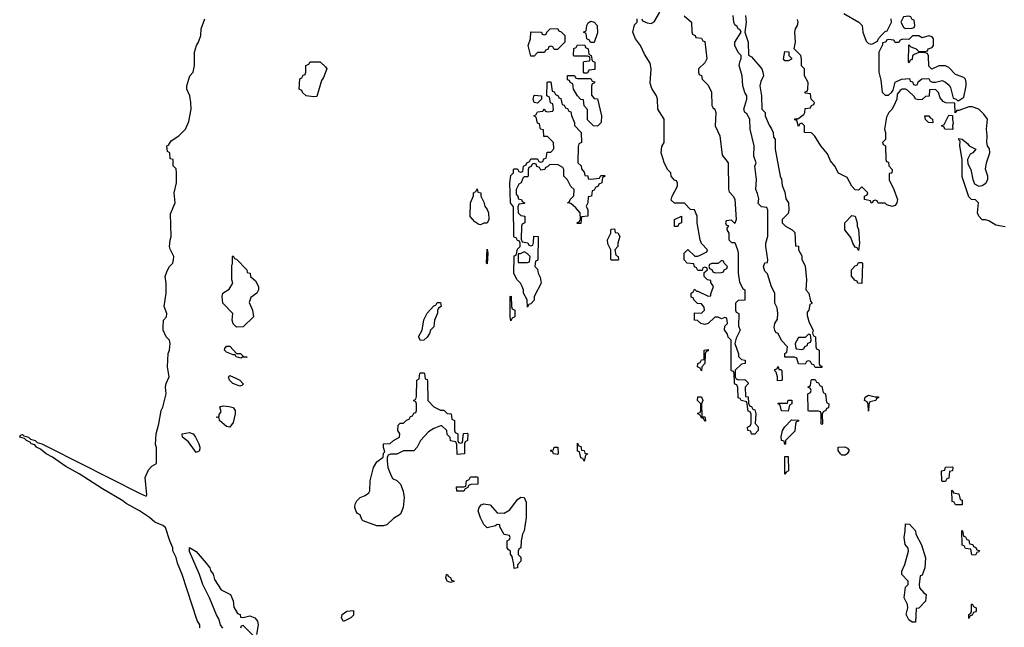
# Model space of a CAD drawing. Header units: inches. Extents: x 2886961 to 3052306, y 543424 to 918523.
# Tile 108 of 117: x 2962414 to 2968302, y 854374 to 858004. Entities that reach past the tile are written whole.
import ezdxf

# ---------------------------------------------------------------- set-up
doc = ezdxf.new("R2010")
doc.units = ezdxf.units.IN
doc.header["$MEASUREMENT"] = 0
doc.layers.add('C9865', color=7, linetype='Continuous')

msp = doc.modelspace()

# ---------------------------------------------------------------- linework, layer by layer
at = {"layer": 'C9865', "color": 6}
for points in [[(2963491, 854371), (2963490.8, 854390), (2963475.3, 854415.3), (2963384.7, 854690), (2963358, 854758), (2963350, 854792), (2963330.7, 854830.7), (2963330.6, 854850), (2963310.8, 854890), (2963286, 854970), (2963270, 854982.8), (2963222.4, 855002.4), (2963190.3, 855030.3), (2963130.3, 855070.3), (2963050, 855114), (2963030.4, 855130.4), (2962910, 855200.7), (2962770.6, 855290.6), (2962690, 855336), (2962610.9, 855390.9), (2962572, 855410), (2962538.8, 855438.8), (2962514, 855450), (2962503.6, 855463.6), (2962482, 855470), (2962478, 855478), (2962454, 855490), (2962442, 855502), (2962414, 855510), (2962418, 855522), (2962430, 855526), (2962438, 855518), (2962466, 855510), (2962478, 855498), (2962506, 855490), (2962518, 855478), (2962546, 855470), (2962590, 855448.7), (2963133.6, 855173.6), (2963170, 855158), (2963174.8, 855165.2), (2963164.9, 855270), (2963183.9, 855316.1), (2963203.4, 855336.6), (2963232.7, 855352.7), (2963231.1, 855448.9), (2963226, 855466), (2963230.9, 855530.9), (2963246.8, 855590), (2963260.7, 855670), (2963270.6, 855690), (2963290.7, 855769.3), (2963286.8, 855810), (2963290.6, 855830), (2963307.3, 855870), (2963297.3, 855930), (2963302, 856010), (2963310.7, 856030.7), (2963314, 856070), (2963310.5, 856090), (2963290.8, 856110), (2963272, 856150), (2963272, 856170), (2963274, 856210), (2963292, 856230), (2963294, 856250), (2963277.3, 856290), (2963290.5, 856370.5), (2963290.7, 856430), (2963284.7, 856470), (2963295.3, 856504.7), (2963310.7, 856529.3), (2963330.5, 856549.5), (2963334, 856570), (2963334.8, 856590), (2963312.8, 856632.8), (2963310.4, 856650), (2963313, 856687), (2963320.7, 856710), (2963315.9, 856844.1), (2963344, 856910), (2963337.3, 856970), (2963350.7, 857030.7), (2963352, 857090), (2963350, 857114), (2963332, 857132), (2963332, 857170), (2963314, 857174), (2963311.3, 857210), (2963298, 857218), (2963294, 857250), (2963304.7, 857255.3), (2963319.8, 857280.2), (2963364.7, 857310), (2963404.7, 857350), (2963424.5, 857395.5), (2963439.1, 857470), (2963437.3, 857510), (2963430.6, 857550), (2963414, 857590), (2963414, 857610), (2963430.6, 857669.4), (2963450.8, 857690), (2963458.8, 857730), (2963458.8, 857810), (2963470.6, 857850), (2963484, 857870), (2963497.3, 857910), (2963499.1, 857950), (2963522, 858010)], [(2966387.9, 858027.9), (2966431.3, 857990), (2966432.7, 857932.7), (2966438, 857918), (2966454, 857910), (2966458, 857898), (2966490, 857894), (2966498, 857878), (2966510, 857874), (2966522, 857770), (2966510, 857746), (2966474, 857710), (2966474, 857690), (2966478, 857678), (2966491.3, 857671.3), (2966494, 857650), (2966530, 857614), (2966550, 857571.3), (2966552.4, 857492.4), (2966559.1, 857479.1), (2966570.4, 857470), (2966577.3, 857450), (2966573.4, 857370), (2966600.7, 857310), (2966615.5, 857195.5), (2966650.4, 857150), (2966652.2, 856992.2), (2966656.8, 856976.8), (2966681, 856950), (2966690, 856932), (2966698, 856810), (2966690, 856786), (2966670, 856806), (2966638, 856802), (2966634, 856790), (2966638, 856778), (2966652, 856772), (2966642, 856758), (2966642, 856750), (2966654, 856730), (2966654, 856690), (2966670, 856674), (2966690, 856674), (2966706, 856630), (2966710.2, 856609.8), (2966710.6, 856490), (2966717.3, 856437.3), (2966738, 856398), (2966750.4, 856389.6), (2966750, 856328), (2966710, 856326), (2966694, 856310), (2966694, 856270), (2966698, 856258), (2966714, 856250), (2966712.7, 856172.7), (2966722, 856150), (2966698, 856102), (2966691, 856070), (2966712, 856008), (2966712, 855992), (2966730, 855974), (2966752, 855970), (2966752, 855950), (2966730, 855946), (2966691.3, 855910), (2966691.6, 855871.6), (2966698, 855858), (2966712.7, 855852.7), (2966750, 855854), (2966770, 855834), (2966770, 855828), (2966752, 855810), (2966754, 855754), (2966770, 855752), (2966772.7, 855712.7), (2966778, 855698), (2966790, 855694), (2966798, 855678), (2966810, 855674), (2966816, 855650), (2966811.6, 855591.6), (2966830, 855572), (2966830.4, 855550), (2966810, 855528), (2966790, 855528), (2966786, 855546), (2966768, 855550), (2966766, 855570), (2966782, 855578), (2966787.3, 855592.7), (2966788, 855648), (2966782, 855662), (2966770, 855666), (2966762, 855722), (2966728.4, 855728.4), (2966722, 855742), (2966710, 855746), (2966707.3, 855807.3), (2966702, 855822), (2966690, 855826), (2966687.3, 855832.7), (2966686, 855890), (2966682, 855902), (2966670, 855906), (2966669.2, 855909.2), (2966668, 856090), (2966650, 856108), (2966646, 856126), (2966629.2, 856150.8), (2966630, 856174), (2966646, 856190), (2966642, 856222), (2966630, 856226), (2966610, 856218), (2966590, 856228), (2966570, 856228), (2966530.6, 856189.4), (2966510, 856184), (2966486, 856190), (2966467.3, 856207.3), (2966448.7, 856210), (2966450, 856254), (2966490, 856252), (2966508, 856270), (2966507.3, 856287.3), (2966490, 856306), (2966468, 856308), (2966446, 856330), (2966442, 856342), (2966430, 856346), (2966428.4, 856371.6), (2966442, 856378), (2966450, 856394), (2966462, 856382), (2966470, 856382), (2966530, 856352), (2966546, 856354), (2966546, 856366), (2966562, 856410), (2966546, 856434), (2966546, 856446), (2966526, 856450), (2966506, 856470), (2966506, 856494), (2966526, 856510), (2966522, 856522), (2966510, 856526), (2966498, 856522), (2966494, 856506), (2966470, 856506), (2966462, 856522), (2966448.4, 856528.4), (2966446, 856546), (2966406, 856550), (2966388, 856570), (2966388, 856610), (2966410, 856632), (2966451.6, 856591.6), (2966470, 856591.3), (2966483.1, 856596.9), (2966522, 856618), (2966526, 856630), (2966490, 856668), (2966482, 856690), (2966464.5, 856790), (2966465.2, 856830), (2966450, 856868), (2966426, 856870), (2966388.4, 856908.4), (2966329.1, 856909.1), (2966310, 856926), (2966315.3, 856950), (2966348, 857010), (2966347.3, 857027.3), (2966342, 857042), (2966330, 857046), (2966308.7, 857070), (2966308, 857090), (2966290, 857108), (2966270, 857146), (2966249.3, 857210), (2966253.6, 857246.4), (2966268.7, 857270), (2966268.7, 857410), (2966229, 857470), (2966228.7, 857530), (2966222, 857550), (2966193.6, 857593.6), (2966184.7, 857624.7), (2966189.2, 857710), (2966184.7, 857744.7), (2966150, 857798), (2966126, 857850), (2966096, 857890), (2966081.2, 857930), (2966090, 857974), (2966106, 857990), (2966106, 858010)], [(2966134, 858010), (2966138, 857998), (2966165.4, 857985.4), (2966190, 857982), (2966208.4, 857991.6), (2966242, 858050)], [(2966754, 858030), (2966757.3, 857990), (2966750.8, 857930), (2966770.6, 857870), (2966772, 857792), (2966790, 857782), (2966851, 857710), (2966858, 857690), (2966861, 857670), (2966845.2, 857634.8), (2966840.7, 857610), (2966850.7, 857549.3), (2966852, 857470), (2966871.3, 857450), (2966872, 857430), (2966894.8, 857374.8), (2966910, 857352), (2966918.8, 857330), (2966922, 857302), (2966930.8, 857290), (2966931.3, 857230), (2966961, 857070), (2966970, 857052), (2966974, 857014), (2966990, 856974), (2966994.8, 856934.8), (2967010.6, 856910), (2967013.4, 856866.6), (2967010, 856846), (2966974, 856810), (2966974, 856790), (2966994, 856770), (2967034, 856750), (2967050, 856734), (2967054, 856654), (2967070, 856652), (2967071.3, 856630), (2967090, 856594), (2967091, 856571), (2967110, 856534), (2967118, 856450), (2967114, 856390), (2967132, 856370), (2967142, 856322), (2967152, 856310), (2967138, 856302), (2967132, 856270), (2967122, 856258), (2967123.6, 856236.4), (2967135.3, 856195.3), (2967158, 856150), (2967154, 856134), (2967158, 856118), (2967172, 856110), (2967174, 856050), (2967178, 856038), (2967194, 856030), (2967194, 855950), (2967198, 855938), (2967210, 855934), (2967210, 855926), (2967170, 855926), (2967162, 855942), (2967150, 855946), (2967142, 855962), (2967130, 855966), (2967118, 855962), (2967110, 855946), (2967070, 855948), (2967062, 855982), (2967047.3, 855987.3), (2966989, 855989), (2966988.7, 856010), (2967002, 856018), (2967006, 856050), (2966970, 856088), (2966949, 856129), (2966936.4, 856136.4), (2966928.7, 856150), (2966925.6, 856165.6), (2966929.5, 856189.5), (2966944.7, 856215.3), (2966947, 856250), (2966943.7, 856283.7), (2966929.4, 856310), (2966929.4, 856370), (2966910, 856408), (2966885.4, 856485.4), (2966870, 856502), (2966861.2, 856530), (2966870, 856552), (2966886, 856554), (2966888, 856570), (2966875.3, 856650), (2966875.3, 856670), (2966888.4, 856711.6), (2966887.3, 856867.3), (2966882, 856882), (2966850, 856886), (2966830, 856906), (2966833.6, 856933.6), (2966826.7, 856966.7), (2966815.1, 856990), (2966820.5, 857050), (2966809.4, 857130), (2966818, 857150), (2966804.2, 857190), (2966806.6, 857250), (2966782, 857350), (2966779.3, 857410), (2966762.5, 857442.5), (2966749.5, 857450), (2966744, 857470), (2966762.7, 857530), (2966761.2, 857550), (2966750, 857568.7), (2966738.4, 857610), (2966734.5, 857670), (2966716, 857730), (2966721.2, 857758.8), (2966728, 857770), (2966728, 857790), (2966710, 857808), (2966689.7, 857850), (2966690, 857870.8), (2966729, 857930), (2966723.1, 857943.1), (2966710, 857949), (2966703.3, 857963.3), (2966690, 857974), (2966683.6, 857990), (2966681.2, 858030)], [(2968306, 856766), (2968250, 856777.2), (2968210, 856802.7), (2968190, 856809.3), (2968169.4, 856809.4), (2968148.7, 856830), (2968142, 856850), (2968148, 856910), (2968130, 856928), (2968106, 856930), (2968090, 856946), (2968050, 857066), (2968049, 857170), (2968035.3, 857250), (2968038, 857278), (2968030, 857286), (2968030, 857294), (2968050, 857291.3), (2968083.6, 857263.6), (2968091.1, 857251.1), (2968131.3, 857230), (2968114, 857210), (2968098, 857202), (2968081, 857170), (2968083.6, 857143.6), (2968101, 857110), (2968113, 857050), (2968124.1, 857024.1), (2968150, 857010.6), (2968170, 857013.4), (2968192.1, 857027.9), (2968202.7, 857050), (2968203.7, 857070), (2968189.5, 857110.5), (2968196, 857150), (2968216, 857210), (2968212.5, 857232.5), (2968202, 857250), (2968197.2, 857270), (2968199.5, 857310), (2968195.1, 857350), (2968202, 857410), (2968180.2, 857440.2), (2968149.2, 857469.2), (2968110, 857484), (2968090, 857484), (2968030, 857462), (2968018, 857462), (2968007.3, 857447.3), (2968006, 857506), (2967951.6, 857508.4), (2967935.3, 857515.3), (2967918, 857538), (2967908, 857570), (2967890, 857588), (2967854, 857586), (2967852.7, 857547.3), (2967830, 857546), (2967810, 857528), (2967790, 857526), (2967770, 857528.7), (2967764, 857544), (2967723.1, 857583.1), (2967710, 857588.7), (2967690, 857588.7), (2967678, 857582), (2967661, 857559), (2967658, 857530), (2967642, 857490), (2967630, 857468.7), (2967611.3, 857450), (2967596.9, 857423.1), (2967584.7, 857350), (2967590.7, 857330), (2967590.6, 857289.4), (2967574, 857270), (2967578, 857258), (2967591, 857250), (2967594, 857170), (2967598, 857158), (2967610, 857154), (2967611.1, 857131.1), (2967630.7, 857110), (2967630, 857088), (2967614, 857086), (2967612.7, 857047.3), (2967641, 856990), (2967662.8, 856930), (2967658.8, 856910), (2967650, 856895.3), (2967630.6, 856889.4), (2967599, 856899), (2967590, 856908), (2967548, 856908), (2967542, 856922), (2967530, 856926), (2967518, 856922), (2967511.6, 856908.4), (2967506, 856910), (2967502, 856922), (2967466, 856930), (2967466, 856950), (2967482, 856958), (2967486, 856970), (2967450, 857006), (2967430, 856986), (2967410, 856988), (2967389.2, 857010), (2967361.2, 857061.2), (2967310, 857088), (2967288.9, 857128.9), (2967262, 857162), (2967243.9, 857203.9), (2967203.7, 857250), (2967169.4, 857309.4), (2967149, 857329), (2967106, 857330), (2967106, 857370), (2967090, 857386), (2967078, 857382), (2967070, 857366), (2967062, 857402), (2967050, 857406), (2967050, 857412), (2967067.3, 857412.7), (2967102, 857438), (2967109.1, 857450.9), (2967110, 857474), (2967142, 857478), (2967148, 857492), (2967162, 857498), (2967166, 857510), (2967146, 857530), (2967142, 857562), (2967110, 857566), (2967110, 857574), (2967122, 857578), (2967126, 857590), (2967128, 857630), (2967106, 857670), (2967106, 857710), (2967089, 857729), (2967088.9, 857768.9), (2967084, 857790), (2967046, 857830), (2967054, 857870), (2967049.2, 857930), (2967054, 857950), (2967066, 857970), (2967069.3, 857990), (2967066, 858006)], [(2967341.4, 858041.4), (2967432, 857990), (2967452, 857970), (2967456, 857930), (2967475.3, 857875.3), (2967490, 857862), (2967510, 857858), (2967543.1, 857876.9), (2967550, 857892), (2967570, 857914), (2967590, 857934), (2967602, 857938), (2967628, 857990), (2967626, 858010)], [(2963629.1, 854369.1), (2963615.3, 854390), (2963604.7, 854424.7), (2963590, 854448), (2963549.2, 854550), (2963509.6, 854629.6), (2963489.3, 854690), (2963430, 854828), (2963429.5, 854850.5), (2963470, 854826.8), (2963530, 854757.3), (2963550.4, 854730), (2963554.2, 854714.2), (2963570, 854691), (2963579.1, 854659.1), (2963619.1, 854599.1), (2963674, 854570), (2963690, 854532), (2963694, 854494), (2963716.9, 854456.9), (2963732, 854450), (2963734, 854434), (2963750, 854432), (2963790, 854442), (2963821, 854430), (2963836.3, 854410), (2963839.1, 854390), (2963831, 854331)], [(2963808, 854328), (2963750, 854386), (2963738, 854382), (2963734, 854370)]]:
    msp.add_lwpolyline(points, dxfattribs=at)
for points in [[(2967730, 858026), (2967698, 858022), (2967682, 857990), (2967699.6, 857959.6), (2967710, 857952), (2967750, 857954), (2967762, 857958), (2967766, 857970), (2967762, 858002), (2967750, 858006), (2967742, 858022)], [(2965610, 857826), (2965602, 857842), (2965590, 857846), (2965578, 857842), (2965572.7, 857827.3), (2965558, 857822), (2965552, 857808), (2965510, 857808), (2965490, 857786), (2965470, 857786), (2965455.3, 857850), (2965468.7, 857890), (2965470, 857931), (2965530.8, 857930.8), (2965534, 857930), (2965538, 857918), (2965550, 857914), (2965562, 857918), (2965566, 857930), (2965586, 857950), (2965630, 857952), (2965638, 857938), (2965652.7, 857932.7), (2965674, 857910), (2965674, 857870), (2965630, 857826)], [(2965827.3, 857867.3), (2965822, 857882), (2965806, 857890), (2965802, 857922), (2965786, 857930), (2965802, 857938), (2965806, 857970), (2965814, 857986), (2965830, 857994.8), (2965850, 857990.6), (2965867.7, 857970), (2965870, 857926), (2965850, 857868)], [(2967850, 857908.7), (2967810, 857895.3), (2967790, 857908.7), (2967752, 857908), (2967730, 857886), (2967692.7, 857887.3), (2967678, 857882), (2967670, 857868), (2967650, 857868), (2967642, 857882), (2967610, 857886), (2967598, 857882), (2967594, 857870), (2967574, 857866), (2967574, 857854), (2967551.3, 857810), (2967551.6, 857691.6), (2967563.6, 857643.6), (2967572, 857572), (2967590, 857554), (2967610, 857554), (2967628.7, 857571.3), (2967636.4, 857583.6), (2967649.5, 857630.5), (2967686, 857650), (2967734, 857654), (2967738, 857638), (2967752.7, 857632.7), (2967758, 857618), (2967770, 857614), (2967782, 857618), (2967787.3, 857632.7), (2967808.4, 857651.6), (2967850, 857654), (2967858, 857638), (2967872, 857632), (2967890, 857631.3), (2967930, 857641), (2967950, 857630.8), (2967972.5, 857612.5), (2967979.9, 857599.9), (2967996, 857536), (2968014, 857530), (2968022, 857522), (2968030, 857522), (2968059.3, 857540.7), (2968073.2, 857610), (2968073.2, 857630), (2968069.4, 857649.4), (2968058.9, 857658.9), (2968010, 857677.2), (2967970, 857719), (2967950, 857729.3), (2967911, 857729), (2967868.4, 857708.4), (2967850, 857726), (2967848, 857788), (2967842, 857802), (2967827.3, 857807.3), (2967790, 857808), (2967763.6, 857796.4), (2967752, 857788), (2967750, 857766), (2967738, 857762), (2967732.7, 857747.3), (2967728, 857750), (2967730, 857854), (2967742, 857842), (2967774, 857830), (2967790, 857814), (2967830, 857814), (2967842, 857818), (2967846, 857830), (2967870, 857838), (2967879, 857850), (2967879, 857890), (2967870, 857902)], [(2965790, 857686), (2965786, 857690), (2965786, 857750), (2965790, 857754), (2965822, 857758), (2965826, 857770), (2965822, 857782), (2965810, 857786), (2965730, 857786), (2965726, 857790), (2965728.4, 857831.6), (2965742, 857838), (2965750, 857854), (2965792.7, 857852.7), (2965798, 857838), (2965814, 857830), (2965818, 857798), (2965831.3, 857791.3), (2965838, 857758), (2965854, 857750), (2965852.7, 857707.3), (2965818, 857702), (2965810, 857686)], [(2966990, 857758), (2966982, 857770), (2966990, 857814), (2967012.7, 857812.7), (2967014, 857790), (2967030, 857774), (2967030, 857769), (2967010, 857758)], [(2964170, 857542.7), (2964128, 857550), (2964106, 857570), (2964102, 857582), (2964086, 857590), (2964088.4, 857651.6), (2964102, 857658), (2964110, 857674), (2964122, 857678), (2964126, 857690), (2964126, 857730), (2964142, 857738), (2964150, 857752), (2964210, 857752), (2964243.6, 857723.6), (2964251.3, 857711.3), (2964230, 857659), (2964218.4, 857641.6), (2964190, 857546)], [(2965750, 857654), (2965830, 857654), (2965838, 857638), (2965852.7, 857632.7), (2965850, 857626), (2965838, 857622), (2965832.7, 857607.3), (2965832.7, 857552.7), (2965850, 857534), (2965870, 857532), (2965893, 857430), (2965890.5, 857390), (2965870, 857368), (2965846, 857370), (2965810, 857406), (2965808.4, 857468.4), (2965789.2, 857489.2), (2965786, 857526), (2965770, 857528), (2965748.7, 857550), (2965726, 857590), (2965722, 857622), (2965706, 857630), (2965702, 857642), (2965690, 857646), (2965690, 857671.3), (2965731.6, 857671.6), (2965738, 857658)], [(2965830, 857052), (2965882, 857058), (2965890, 857074), (2965910, 857074), (2965914, 857070), (2965898, 857062), (2965894, 857030), (2965878, 857022), (2965874, 857010), (2965858, 857002), (2965850, 856986), (2965838, 856982), (2965834, 856950), (2965814, 856946), (2965811.3, 856911.3), (2965802, 856890), (2965812, 856868), (2965812, 856830), (2965774, 856826), (2965770, 856786), (2965750, 856786), (2965746, 856790), (2965762, 856798), (2965767.3, 856812.7), (2965766, 856850), (2965740.4, 856880.4), (2965710, 856906), (2965689, 856910), (2965702, 856918), (2965706, 856930), (2965728, 856952), (2965728.7, 856990), (2965710, 857008.7), (2965690, 857048), (2965668, 857070), (2965668.7, 857110), (2965662, 857122), (2965630, 857139), (2965582, 857138), (2965570, 857126), (2965558, 857122), (2965554, 857110), (2965530, 857106), (2965522, 857122), (2965507.3, 857127.3), (2965502, 857142), (2965490, 857146), (2965478, 857142), (2965472.7, 857127.3), (2965458, 857122), (2965454, 857110), (2965454, 857070), (2965450, 857066), (2965430, 857066), (2965422, 857058), (2965412, 857030), (2965398, 857022), (2965382, 856990), (2965382, 856962), (2965394, 856946), (2965394, 856934), (2965414, 856930), (2965418, 856918), (2965434, 856910), (2965430, 856906), (2965398, 856902), (2965392.7, 856887.3), (2965394, 856850), (2965410, 856834), (2965434, 856830), (2965434, 856790), (2965418, 856782), (2965414, 856770), (2965412.7, 856692.7), (2965418, 856678), (2965451.6, 856671.6), (2965458, 856658), (2965470, 856654), (2965482, 856658), (2965487.3, 856672.7), (2965488, 856712), (2965514, 856710), (2965512.7, 856572.7), (2965510, 856566), (2965498, 856562), (2965494, 856530), (2965510, 856514), (2965514.8, 856490), (2965527.1, 856467.1), (2965532, 856430), (2965491.3, 856350), (2965490, 856328), (2965470, 856306), (2965458, 856302), (2965450, 856286), (2965448, 856330), (2965426, 856370), (2965426, 856390), (2965418, 856410), (2965408, 856430), (2965388, 856450), (2965368, 856488), (2965370, 856594), (2965382, 856598), (2965390, 856634), (2965406, 856650), (2965406, 856670), (2965402, 856682), (2965390, 856686), (2965382, 856702), (2965370, 856706), (2965369.4, 856709.4), (2965367.3, 856887.3), (2965349.2, 856910), (2965345.2, 857030), (2965350, 857074), (2965366, 857090), (2965366, 857110), (2965370, 857114), (2965390, 857114), (2965398, 857098), (2965410, 857094), (2965422, 857098), (2965426, 857130), (2965442, 857138), (2965446, 857150), (2965462, 857158), (2965470, 857174), (2965510, 857174), (2965518, 857158), (2965530, 857154), (2965542, 857158), (2965547.3, 857172.7), (2965562, 857178), (2965567.3, 857212.7), (2965590, 857214), (2965607.3, 857232.7), (2965606, 857270), (2965570, 857306), (2965547.3, 857307.3), (2965546, 857346), (2965528, 857350), (2965522, 857382), (2965510, 857386), (2965502, 857422), (2965489.2, 857430), (2965502, 857438), (2965510, 857454), (2965542, 857458), (2965550, 857472), (2965558, 857458), (2965570, 857454), (2965602, 857458), (2965606, 857470), (2965602, 857502), (2965588.4, 857508.4), (2965582, 857542), (2965566, 857550), (2965568, 857630), (2965570, 857634), (2965590, 857634), (2965598, 857578), (2965610, 857574), (2965618, 857558), (2965634, 857550), (2965638, 857538), (2965650, 857534), (2965658, 857498), (2965670, 857494), (2965678, 857478), (2965690, 857474), (2965698, 857458), (2965710, 857454), (2965712.7, 857432.7), (2965732, 857388), (2965732, 857372), (2965772, 857330), (2965774, 857270), (2965758, 857262), (2965752.7, 857247.3), (2965752, 857150), (2965771.3, 857131.3), (2965772.7, 857112.7), (2965790, 857094), (2965792.7, 857072.7), (2965810.9, 857070.9), (2965814, 857054)], [(2965510, 857506), (2965489.4, 857509.4), (2965484, 857530), (2965490, 857554), (2965534, 857550), (2965534, 857530)], [(2967870, 857388.7), (2967848, 857390), (2967830, 857408), (2967826, 857430), (2967851.3, 857430), (2967858, 857418), (2967872, 857410), (2967874, 857390)], [(2967990, 857348), (2967946, 857350), (2967942, 857362), (2967926, 857370), (2967942, 857378), (2967970, 857434), (2967992.7, 857432.7), (2967991, 857410), (2967996, 857384), (2967992, 857372), (2967994, 857350)], [(2965170, 856778), (2965160.4, 856780.4), (2965136.4, 856796.4), (2965108.4, 856828.4), (2965108.7, 856910), (2965127.3, 856952.7), (2965128, 856970), (2965142, 856978), (2965150, 856994), (2965154, 856974), (2965171.3, 856970), (2965172, 856950), (2965190, 856914), (2965194.8, 856890), (2965210, 856871), (2965217.3, 856850), (2965218.8, 856810), (2965210, 856789), (2965190, 856788.7)], [(2966350, 856769), (2966329.2, 856769.2), (2966329.2, 856810), (2966371.1, 856831.1), (2966370.6, 856790), (2966356, 856784)], [(2967430, 856626), (2967422, 856642), (2967410, 856646), (2967395.3, 856670), (2967384, 856704), (2967349, 856750), (2967349, 856790), (2967390, 856834), (2967410.6, 856830), (2967421, 856790), (2967421, 856770), (2967430.4, 856750.4), (2967434.8, 856670)], [(2965951.6, 856568.4), (2965948, 856572), (2965948.7, 856630), (2965930, 856666), (2965929, 856690), (2965948, 856730), (2965948.7, 856750), (2965952.7, 856752.7), (2965970, 856754), (2965974, 856734), (2965990, 856732), (2966002, 856710), (2965991, 856669), (2965990.6, 856649.4), (2965972, 856630), (2965978, 856598), (2965992, 856590), (2965994, 856570), (2965990, 856568.7)], [(2963710, 856168), (2963690, 856188), (2963684, 856210), (2963688, 856250), (2963629, 856310), (2963625.2, 856350), (2963629.2, 856370), (2963665.6, 856394.4), (2963688.7, 856430), (2963682, 856450), (2963682, 856538), (2963686, 856546), (2963686, 856590), (2963690, 856594), (2963698, 856578), (2963710, 856574), (2963772, 856510), (2963774, 856494), (2963792, 856490), (2963794, 856470), (2963823.6, 856443.6), (2963842, 856410), (2963842, 856390), (2963831.3, 856370), (2963796, 856344), (2963786, 856314), (2963806.8, 856270), (2963811.3, 856230), (2963750, 856168.7)], [(2965210, 856546), (2965206, 856550), (2965210, 856634), (2965214, 856610)], [(2965430, 856618), (2965406, 856606), (2965394, 856606), (2965394, 856554), (2965450, 856554), (2965462, 856558), (2965466, 856590), (2965448.4, 856608.4)], [(2966610, 856566), (2966591.6, 856548.4), (2966552.7, 856547.3), (2966538, 856542), (2966534, 856530), (2966538, 856518), (2966552, 856512), (2966558, 856498), (2966572.7, 856492.7), (2966610, 856494), (2966622, 856498), (2966626, 856510), (2966642, 856518), (2966646, 856530), (2966626, 856550), (2966622, 856562)], [(2967450, 856428.7), (2967426, 856430), (2967422, 856442), (2967410, 856446), (2967388.4, 856471.6), (2967388.7, 856510), (2967410, 856534), (2967422, 856538), (2967430, 856554), (2967450, 856554), (2967454, 856550)], [(2964810, 856088.7), (2964799, 856110), (2964821.2, 856150), (2964830, 856211.3), (2964850, 856251), (2964890, 856294), (2964902, 856298), (2964910, 856314), (2964930, 856314), (2964934, 856290), (2964918, 856282), (2964912, 856268), (2964912, 856252), (2964894.8, 856210), (2964890.8, 856169.2), (2964871.1, 856148.9), (2964864.7, 856130), (2964850, 856108.7), (2964830, 856089)], [(2965350, 856206), (2965346, 856230), (2965346, 856350), (2965352, 856352), (2965354, 856290), (2965358, 856278), (2965374, 856270), (2965374, 856230), (2965358, 856222)], [(2967130, 856126), (2967110, 856106), (2967070, 856106), (2967052, 856070), (2967052.7, 856052.7), (2967058, 856038), (2967090, 856034), (2967102, 856038), (2967108, 856052), (2967122, 856058), (2967127.3, 856072.7), (2967142, 856078), (2967146, 856090), (2967142, 856122)], [(2963770, 855986), (2963747.3, 855987.3), (2963736.9, 855983.1), (2963708, 855990), (2963702, 856002), (2963690, 856002), (2963650, 856018), (2963638, 856030), (2963640.4, 856039.6), (2963650, 856054), (2963670, 856054), (2963711, 856011), (2963734, 856010), (2963752, 855992), (2963774, 855990)], [(2966490, 855906), (2966482, 855922), (2966468, 855930), (2966469, 855950), (2966483.1, 855956.9), (2966490, 855972), (2966506, 855974), (2966506, 856030), (2966530, 856034), (2966530, 856026), (2966518, 856022), (2966512, 856008), (2966510.6, 855950), (2966492, 855930)], [(2965050, 855474), (2965062, 855478), (2965067.3, 855532.7), (2965090, 855534), (2965094, 855530), (2965092, 855490), (2965078, 855482), (2965074, 855470), (2965074, 855410), (2965030, 855406), (2965027.3, 855467.3), (2965022, 855482), (2964990, 855488), (2964988, 855508), (2964970, 855526), (2964968, 855550), (2964938, 855578), (2964930, 855578), (2964890, 855562), (2964858.8, 855541.2), (2964810.4, 855489.6), (2964790.5, 855450), (2964770, 855429.5), (2964710, 855429.3), (2964670, 855409.4), (2964631.6, 855408.4), (2964618, 855402), (2964612, 855388), (2964611.3, 855368.7), (2964616, 855330), (2964630.8, 855290), (2964643.5, 855263.5), (2964670, 855250.8), (2964690.6, 855230), (2964707.5, 855187.5), (2964713, 855150), (2964706.8, 855090), (2964690.8, 855050), (2964650, 855025.2), (2964610, 854986), (2964590, 854980.9), (2964550, 854980.9), (2964468, 855010), (2964459, 855019), (2964450, 855046), (2964434, 855054), (2964425.6, 855065.6), (2964418, 855090), (2964420.9, 855110), (2964430, 855130.8), (2964450, 855150.8), (2964479, 855161), (2964502, 855178), (2964508.7, 855190), (2964509.2, 855250), (2964529.2, 855330), (2964550, 855362), (2964588, 855390), (2964590, 855414), (2964598, 855422), (2964589.1, 855449.1), (2964588.7, 855470), (2964630, 855472), (2964649.1, 855490.9), (2964686, 855510), (2964688, 855530), (2964675.3, 855550), (2964678, 855582), (2964690, 855594), (2964710, 855594), (2964727.3, 855612.7), (2964742, 855618), (2964750, 855634), (2964762, 855638), (2964770, 855654), (2964782, 855658), (2964786, 855670), (2964786, 855710), (2964782, 855722), (2964768.7, 855730), (2964782, 855738), (2964787.3, 855752.7), (2964788, 855850), (2964802, 855858), (2964806, 855890), (2964810, 855894), (2964830, 855894), (2964834, 855890), (2964838, 855858), (2964850, 855854), (2964852.7, 855847.3), (2964854, 855730), (2964891, 855691), (2964930, 855671.3), (2964950.7, 855670.7), (2964970, 855652), (2964994, 855650), (2964998, 855618), (2965014, 855610), (2965014, 855550), (2965018, 855538), (2965034, 855530), (2965034, 855490), (2965038, 855478)], [(2966954, 855914), (2966966, 855914), (2966972, 855908), (2966974, 855850), (2966970, 855848), (2966946, 855846), (2966946, 855870), (2966938, 855898), (2966930, 855906), (2966930, 855914), (2966942, 855918), (2966950, 855932)], [(2963730, 855815.3), (2963688.7, 855830), (2963669, 855850), (2963662, 855870), (2963670, 855878), (2963710, 855861), (2963731.3, 855850), (2963750.4, 855829.6), (2963750, 855826), (2963742, 855818)], [(2967210, 855586), (2967206, 855590), (2967206, 855650), (2967202, 855662), (2967190, 855666), (2967130, 855666), (2967128, 855670), (2967126, 855770), (2967142, 855778), (2967146, 855790), (2967142, 855802), (2967126, 855810), (2967142, 855818), (2967146, 855850), (2967150, 855854), (2967170, 855854), (2967178, 855838), (2967190, 855834), (2967198, 855818), (2967210, 855814), (2967218, 855778), (2967232, 855770), (2967238, 855718), (2967252, 855710), (2967250, 855686), (2967238, 855682), (2967234, 855670), (2967218, 855662), (2967212.7, 855647.3), (2967214, 855590)], [(2966510, 855606), (2966502, 855622), (2966490, 855626), (2966482, 855642), (2966468.9, 855648.9), (2966470, 855654), (2966482, 855658), (2966486, 855670), (2966486, 855710), (2966468, 855730), (2966470, 855751), (2966490, 855751), (2966498, 855730), (2966491, 855709), (2966492.7, 855632.7), (2966510, 855631.3), (2966514, 855610), (2966514, 855606)], [(2967010, 855666), (2966970, 855668), (2966962, 855702), (2966949.6, 855709.6), (2966950, 855714), (2967006, 855714), (2967009.1, 855730.9), (2967031.3, 855731.3), (2967031.3, 855710), (2967018, 855702)], [(2967530, 855751.3), (2967550, 855752), (2967550, 855746), (2967538, 855742), (2967534, 855730), (2967498, 855722), (2967492, 855708), (2967490, 855666), (2967487.3, 855707.3), (2967482, 855722), (2967466, 855730), (2967468.7, 855750), (2967490, 855762)], [(2963670, 855569.5), (2963650, 855574), (2963608, 855610), (2963606, 855626), (2963588.7, 855630), (2963606, 855634), (2963606, 855646), (2963618, 855662), (2963610, 855692), (2963630, 855698), (2963666, 855694), (2963690, 855686.8), (2963702, 855670), (2963703, 855650), (2963690, 855598)], [(2966990, 855466), (2966986, 855486), (2966969.4, 855490), (2966967.2, 855512.8), (2966975.3, 855550), (2966990, 855572), (2967030, 855614), (2967071.1, 855611.1), (2967070, 855606), (2967058, 855602), (2967052.7, 855587.3), (2967050, 855546), (2966994, 855490), (2966994, 855470)], [(2963470, 855419), (2963422.7, 855482.7), (2963388, 855510), (2963386, 855530), (2963430, 855538.8), (2963451, 855530), (2963466, 855510), (2963484.7, 855470), (2963490.7, 855450.7), (2963490, 855428.7)], [(2965630, 855406), (2965606, 855410), (2965602, 855422), (2965590, 855426), (2965590, 855432), (2965606, 855434), (2965610, 855451.3), (2965632, 855450), (2965634, 855410)], [(2965790, 855366), (2965782, 855382), (2965770, 855386), (2965762, 855422), (2965750, 855426), (2965750, 855474), (2965758, 855458), (2965770, 855454), (2965772.7, 855432.7), (2965790, 855431.3), (2965794, 855414), (2965811.3, 855410), (2965798, 855402)], [(2967330, 855402), (2967322, 855410), (2967309, 855430), (2967308.9, 855451.1), (2967347.3, 855452.7), (2967363.6, 855443.6), (2967374, 855430), (2967362, 855410), (2967350, 855402)], [(2966990, 855288.7), (2966989, 855390), (2966990, 855394), (2967010, 855394), (2967012, 855310), (2966998, 855302)], [(2967930, 855246), (2967928, 855250), (2967926, 855310), (2967946, 855314), (2967950, 855331.3), (2967990, 855334), (2967994, 855330), (2967992, 855310), (2967974, 855306), (2967970, 855266), (2967958, 855262), (2967950, 855246)], [(2965070, 855188), (2965028.4, 855188.4), (2965026, 855214), (2965070, 855214), (2965082, 855218), (2965086, 855250), (2965102, 855258), (2965110, 855274), (2965150, 855274), (2965154, 855270), (2965154, 855230), (2965112, 855228), (2965098, 855222), (2965094, 855210), (2965078, 855202)], [(2968010, 855106), (2968002, 855122), (2967990, 855126), (2967987.3, 855192.7), (2967994, 855190), (2967998, 855178), (2968030, 855172), (2968038, 855138), (2968050, 855134), (2968050, 855106)], [(2965370, 854726), (2965368.7, 854750), (2965358, 854798), (2965348.4, 854811.6), (2965348.4, 854828.4), (2965336.4, 854836.4), (2965328.7, 854850), (2965328, 854890), (2965342, 854898), (2965346, 854910), (2965342, 854922), (2965310, 854928), (2965286, 854974), (2965286, 854986), (2965270, 854988), (2965258.8, 854981.2), (2965210, 854969), (2965190, 854988), (2965169.3, 855029.3), (2965155.3, 855070), (2965162, 855090), (2965174, 855106), (2965190, 855112), (2965226.8, 855106.8), (2965270, 855058.8), (2965310, 855056), (2965344.7, 855075.3), (2965390, 855138), (2965410, 855151), (2965431.3, 855150), (2965442, 855122), (2965442.8, 855030), (2965430.6, 854950), (2965421, 854930), (2965412, 854890), (2965411.3, 854850), (2965398, 854842), (2965394, 854830), (2965394, 854810), (2965410, 854794), (2965411, 854770), (2965391.6, 854748.4), (2965390, 854728.7)], [(2967750, 854406), (2967730, 854418), (2967724, 854430), (2967715.3, 854450), (2967724, 854490), (2967722, 854510), (2967702, 854550), (2967710, 854614), (2967726, 854630), (2967726, 854650), (2967689.3, 854690), (2967689.3, 854710), (2967706, 854750), (2967728, 854830), (2967727.3, 854847.3), (2967708, 854870), (2967702, 854910), (2967709, 854950), (2967710, 854992), (2967734, 854990), (2967771.3, 854950), (2967772, 854930), (2967806.4, 854866.4), (2967831.3, 854790), (2967826, 854730), (2967810, 854686), (2967798, 854682), (2967792, 854630), (2967794, 854610), (2967819.6, 854579.6), (2967834, 854570), (2967831.3, 854531.3), (2967790, 854488), (2967774, 854486), (2967770, 854406)], [(2968130, 854806), (2968107.3, 854807.3), (2968102, 854842), (2968070, 854846), (2968062, 854862), (2968050, 854866), (2968047.3, 854952.7), (2968052, 854950), (2968058, 854918), (2968070, 854914), (2968078, 854898), (2968090, 854894), (2968094, 854874), (2968114, 854870), (2968118, 854858), (2968132, 854852), (2968138, 854838), (2968152.7, 854832.7), (2968150, 854826), (2968138, 854822)], [(2964990, 854642), (2964969.2, 854650), (2964962, 854670), (2964966, 854690), (2964970, 854691.3), (2964978, 854678), (2964990, 854671.3), (2964996.9, 854656.9), (2965010, 854651), (2965010, 854648)], [(2964350, 854409), (2964338, 854430), (2964342, 854450), (2964370, 854471.3), (2964410, 854474), (2964410, 854446), (2964394, 854430)], [(2968090, 854426), (2968089, 854451), (2968102, 854458), (2968106, 854470), (2968106, 854510), (2968110, 854514), (2968118, 854498), (2968134, 854490), (2968132.7, 854472.7), (2968130, 854466), (2968118, 854462), (2968110, 854446), (2968098, 854442)]]:
    msp.add_lwpolyline(points, close=True, dxfattribs=at)

doc.saveas('drawing.dxf')
